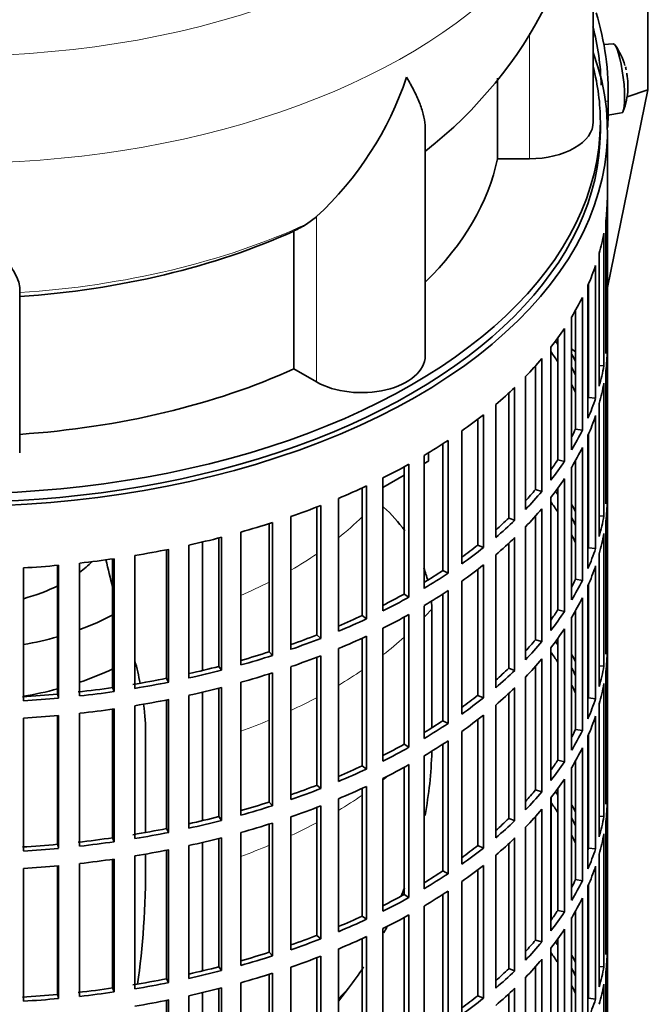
# Model space of a CAD drawing. Header units: millimetres. Extents: x 166 to 773, y -1811 to 1651.
# Tile 4 of 20: x 685 to 773, y -1700 to -1561. Entities that reach past the tile are written whole.
import ezdxf

# ---------------------------------------------------------------- set-up
doc = ezdxf.new("R2010")
doc.units = ezdxf.units.MM
for name, color, linetype in [('M5X8_UNI7687', 7, 'Continuous'), ('VSI134_DIFFUSORE', 7, 'Continuous'), ('VSI134_FILTRO_A', 7, 'Continuous'), ('VSI134_GIUNTO_8×', 7, 'Continuous'), ('VSI134_SUPPORTO_', 7, 'Continuous'), ('VSI134_TERMINALE', 7, 'Continuous')]:
    doc.layers.add(name, color=color, linetype=linetype)

# ---------------------------------------------------------------- blocks, each defined once
blk = doc.blocks.new('SE4')
at = {"layer": 'M5X8_UNI7687', "color": 7, "linetype": 'Continuous', "lineweight": 35}
for p, q in [((768.38, -1564.45), (767.08, -1564.58)), ((767.65, -1574.53), (769.58, -1574.24))]:
    blk.add_line(p, q, dxfattribs=at)
for centre, radius, start, end in [((760.47, -1570.39), 10, 16.6957, 35.0127), ((760.47, -1570.39), 10, 12.8882, 13.5278), ((1136.57, -1513.84), 370.34, 188.5064, 188.6141), ((760.47, -1570.39), 10, 338.98, 357.2751)]:
    blk.add_arc(centre, radius, start, end, dxfattribs=at)
for centre, major_axis, ratio, start_param, end_param in [((768.98, -1569.35), (0.6, -4.89), 0.169759, 0.004788, 3.136805), ((760.45, -1570.3), (-9.78, -2.08), 0.810411, 3.163117, 3.206609), ((760.48, -1570.52), (-9.94, -1.06), 0.589949, 3.053564, 3.168123), ((761.99, -1568.4), (7.36, -5.62), 0.747167, 0.443437, 0.593129)]:
    blk.add_ellipse(centre, major_axis=major_axis, ratio=ratio, start_param=start_param, end_param=end_param, dxfattribs=at)
at = {"layer": 'VSI134_DIFFUSORE', "color": 7, "linetype": 'Continuous', "lineweight": 35}
for p, q in [((765.57, -1575.51), (765.57, -1532.45)), ((752.04, -1569.34), (752.04, -1580.7)), ((741.84, -1608.57), (741.84, -1576.43)), ((752.04, -1580.7), (756.57, -1580.7)), ((726.48, -1588.9), (725.06, -1589.95)), ((723.28, -1590.92), (723.28, -1610.4)), ((684.57, -1622.27), (684.57, -1598.92)), ((723.28, -1610.4), (726.48, -1612.25))]:
    blk.add_line(p, q, dxfattribs=at)
at = {"layer": 'VSI134_DIFFUSORE', "color": 4, "linetype": 'Continuous', "lineweight": 9}
for p, q in [((756.57, -1580.7), (756.57, -1562.97)), ((726.48, -1612.25), (726.48, -1588.9))]:
    blk.add_line(p, q, dxfattribs=at)
at = {"layer": 'VSI134_DIFFUSORE', "color": 7, "linetype": 'Continuous', "lineweight": 35}
for centre, radius, start, end in [((704.41, -1531.32), 61.11, 307.8577, 358.9405), ((693.98, -1553.94), 47.73, 312.9143, 341.3628), ((717.15, -1577.56), 14.7, 294.6434, 302.5491)]:
    blk.add_arc(centre, radius, start, end, dxfattribs=at)
at = {"layer": 'VSI134_DIFFUSORE', "color": 4, "linetype": 'Continuous', "lineweight": 9}
for centre, major_axis, start_param, end_param in [((675.57, -1516.73), (85.67, 0), 2.813532, 6.283185), ((675.57, -1529.49), (-89.83, 0), 0, 3.209014), ((675.57, -1554.03), (79.5, 0), 4.82584, 5.384336)]:
    blk.add_ellipse(centre, major_axis=major_axis, ratio=0.57735, start_param=start_param, end_param=end_param, dxfattribs=at)
at = {"layer": 'VSI134_DIFFUSORE', "color": 7, "linetype": 'Continuous', "lineweight": 35}
for centre, major_axis, start_param, end_param in [((756.57, -1575.51), (-9, 0), 1.570796, 3.141593), ((675.57, -1575.51), (77, 0), 5.749077, 6.166034), ((675.57, -1556.03), (77, 0), 4.82954, 5.380636), ((732.84, -1608.57), (-9, 0), 0.785398, 3.141593), ((675.57, -1575.51), (77, 0), 4.82954, 5.380636)]:
    blk.add_ellipse(centre, major_axis=major_axis, ratio=0.57735, start_param=start_param, end_param=end_param, dxfattribs=at)
for points, knots in [([(741.84, -1576.45), (741.84, -1576.29), (741.84, -1576.13), (741.79, -1575.47), (741.7, -1574.96), (741.43, -1573.9), (741.25, -1573.35), (740.8, -1572.22), (740.53, -1571.64), (740.08, -1570.75), (739.92, -1570.45), (739.66, -1569.98), (739.57, -1569.83), (739.39, -1569.51), (739.3, -1569.36), (739.21, -1569.2)], [0.4604904, 0.4604904, 0.4604904, 0.4604904, 0.5, 0.5, 0.625, 0.625, 0.75, 0.75, 0.875, 0.875, 0.9375, 0.9375, 0.96875, 0.96875, 1, 1, 1, 1]), ([(684.57, -1598.92), (684.57, -1598.6), (684.48, -1598.24), (684.16, -1597.45), (683.94, -1597.01), (683.53, -1596.29), (683.38, -1596.04), (683.06, -1595.52), (682.89, -1595.26), (682.35, -1594.44), (681.95, -1593.86), (681.1, -1592.64), (680.65, -1591.99), (679.71, -1590.64), (679.21, -1589.93), (678.2, -1588.45), (677.68, -1587.69), (676.89, -1586.49), (676.63, -1586.09), (676.23, -1585.47), (676.1, -1585.26), (675.83, -1584.84), (675.7, -1584.63), (675.57, -1584.42)], [0, 0, 0, 0, 0.125, 0.125, 0.25, 0.25, 0.3125, 0.3125, 0.375, 0.375, 0.5, 0.5, 0.625, 0.625, 0.75, 0.75, 0.875, 0.875, 0.9375, 0.9375, 0.96875, 0.96875, 1, 1, 1, 1])]:
    blk.add_open_spline(points, degree=3, knots=knots, dxfattribs=at)
at = {"layer": 'VSI134_FILTRO_A', "color": 7, "linetype": 'Continuous', "lineweight": 35}
for p, q in [((767.57, -1740.85), (767.57, -1576.73)), ((767.55, -1586.59), (767.55, -1605.37)), ((767.34, -1589.47), (767.34, -1608.25)), ((767.07, -1591.21), (767.07, -1609.99)), ((766.42, -1594.07), (766.42, -1612.85)), ((765.89, -1595.79), (765.89, -1614.57)), ((764.81, -1598.61), (764.81, -1617.39)), ((764.92, -1598.37), (764.92, -1614.45)), ((764.03, -1600.3), (764.03, -1619.08)), ((762.52, -1603.05), (762.52, -1621.83)), ((763.07, -1602.11), (763.07, -1618.91)), ((761.49, -1604.7), (761.49, -1623.48)), ((767.34, -1605.36), (767.55, -1605.37)), ((760.56, -1606.04), (760.56, -1623.26)), ((759.57, -1607.36), (759.57, -1626.14)), ((767.55, -1607.81), (767.55, -1626.59)), ((757.41, -1609.97), (757.41, -1627.46)), ((758.29, -1608.95), (758.29, -1627.73)), ((766.42, -1609.94), (767.07, -1609.99)), ((767.34, -1610.7), (767.34, -1629.48)), ((755.99, -1611.51), (755.99, -1630.29)), ((767.07, -1612.44), (767.07, -1631.22)), ((753.63, -1613.82), (753.63, -1631.49)), ((754.47, -1613.02), (754.47, -1631.8)), ((751.79, -1615.46), (751.79, -1634.24)), ((764.92, -1614.45), (765.89, -1614.57)), ((766.42, -1615.3), (766.42, -1634.08)), ((750.05, -1616.89), (750.05, -1635.67)), ((765.89, -1617.02), (765.89, -1635.8)), ((749.26, -1617.51), (749.26, -1635.32)), ((747.01, -1619.18), (747.01, -1637.96)), ((763.07, -1618.91), (764.03, -1619.08)), ((764.92, -1619.6), (764.92, -1635.68)), ((744.32, -1621), (744.32, -1638.91)), ((745.06, -1620.52), (745.06, -1639.3)), ((764.81, -1619.84), (764.81, -1638.62)), ((764.03, -1621.53), (764.03, -1640.31)), ((739.54, -1623.88), (739.54, -1642.66)), ((741.68, -1622.65), (741.68, -1641.43)), ((760.56, -1623.26), (761.49, -1623.48)), ((763.07, -1623.34), (763.07, -1640.14)), ((738.86, -1624.26), (738.86, -1642.24)), ((762.52, -1624.28), (762.52, -1643.06)), ((735.85, -1625.83), (735.85, -1644.61)), ((761.49, -1625.93), (761.49, -1644.71)), ((767.34, -1626.59), (767.55, -1626.59)), ((732.93, -1627.24), (732.93, -1645.28)), ((733.53, -1626.96), (733.53, -1645.74)), ((757.41, -1627.46), (758.29, -1627.73)), ((760.56, -1627.27), (760.56, -1644.48)), ((729.57, -1628.71), (729.57, -1647.49)), ((759.57, -1628.59), (759.57, -1647.37)), ((767.55, -1629.04), (767.55, -1647.82)), ((726.55, -1629.93), (726.55, -1648.01)), ((727.09, -1629.72), (727.09, -1648.5)), ((758.29, -1630.18), (758.29, -1648.96)), ((719.79, -1632.29), (719.79, -1650.41)), ((720.25, -1632.14), (720.25, -1650.92)), ((722.87, -1631.27), (722.87, -1650.05)), ((753.63, -1631.49), (754.47, -1631.8)), ((757.41, -1631.2), (757.41, -1648.69)), ((766.42, -1631.17), (767.07, -1631.22)), ((767.34, -1631.93), (767.34, -1650.71)), ((715.81, -1633.48), (715.81, -1652.25)), ((755.99, -1632.74), (755.99, -1651.52)), ((767.07, -1633.67), (767.07, -1652.45)), ((712.69, -1634.31), (712.69, -1652.46)), ((713.07, -1634.21), (713.07, -1652.99)), ((753.63, -1635.05), (753.63, -1652.72)), ((754.47, -1634.25), (754.47, -1653.03)), ((705.3, -1635.98), (705.3, -1654.15)), ((705.6, -1635.92), (705.6, -1654.7)), ((708.45, -1635.32), (708.45, -1654.1)), ((749.26, -1635.32), (750.05, -1635.67)), ((764.92, -1635.68), (765.89, -1635.8)), ((693.03, -1637.86), (693.03, -1656.64)), ((697.69, -1637.27), (697.69, -1655.45)), ((697.91, -1637.24), (697.91, -1656.02)), ((700.84, -1636.78), (700.84, -1655.56)), ((751.79, -1636.69), (751.79, -1655.47)), ((766.42, -1636.53), (766.42, -1655.31)), ((685.09, -1638.54), (685.09, -1657.32)), ((689.92, -1638.18), (689.92, -1656.37)), ((690.05, -1638.17), (690.05, -1656.95)), ((744.32, -1638.91), (745.06, -1639.3)), ((749.26, -1638.74), (749.26, -1656.55)), ((750.05, -1638.12), (750.05, -1656.9)), ((765.89, -1638.25), (765.89, -1657.03)), ((747.01, -1640.41), (747.01, -1659.19)), ((763.07, -1640.14), (764.03, -1640.31)), ((745.06, -1641.75), (745.06, -1660.53)), ((764.81, -1641.07), (764.81, -1659.85)), ((764.92, -1640.83), (764.92, -1656.91)), ((738.86, -1642.24), (739.54, -1642.66)), ((744.32, -1642.23), (744.32, -1660.14)), ((764.03, -1642.76), (764.03, -1661.54)), ((741.68, -1643.88), (741.68, -1662.66)), ((760.56, -1644.48), (761.49, -1644.71)), ((763.07, -1644.57), (763.07, -1661.37)), ((732.93, -1645.28), (733.53, -1645.74)), ((738.86, -1645.49), (738.86, -1663.47)), ((739.54, -1645.11), (739.54, -1663.89)), ((762.52, -1645.51), (762.52, -1664.29)), ((735.85, -1647.06), (735.85, -1665.84)), ((761.49, -1647.16), (761.49, -1665.93)), ((726.55, -1648.01), (727.09, -1648.5)), ((732.93, -1648.47), (732.93, -1666.51)), ((733.53, -1648.19), (733.53, -1666.97)), ((757.41, -1648.69), (758.29, -1648.96)), ((760.56, -1648.49), (760.56, -1665.71)), ((767.34, -1647.82), (767.55, -1647.82)), ((719.79, -1650.41), (720.25, -1650.92)), ((729.57, -1649.94), (729.57, -1668.72)), ((759.57, -1649.82), (759.57, -1668.6)), ((767.55, -1650.27), (767.55, -1669.05)), ((726.55, -1651.15), (726.55, -1669.24)), ((727.09, -1650.95), (727.09, -1669.73)), ((758.29, -1651.41), (758.29, -1670.19)), ((712.69, -1652.46), (713.07, -1652.99)), ((722.87, -1652.5), (722.87, -1671.28)), ((753.63, -1652.72), (754.47, -1653.03)), ((757.41, -1652.43), (757.41, -1669.92)), ((766.42, -1652.4), (767.07, -1652.45)), ((767.34, -1653.16), (767.34, -1671.94)), ((705.3, -1654.15), (705.6, -1654.7)), ((719.79, -1653.52), (719.79, -1671.64)), ((720.25, -1653.37), (720.25, -1672.15)), ((755.99, -1653.97), (755.99, -1672.75)), ((697.69, -1655.45), (697.91, -1656.02)), ((712.69, -1655.54), (712.69, -1673.69)), ((713.07, -1655.44), (713.07, -1674.22)), ((715.81, -1654.7), (715.81, -1673.48)), ((754.47, -1655.48), (754.47, -1674.26)), ((767.07, -1654.9), (767.07, -1673.68)), ((689.92, -1656.37), (690.05, -1656.95)), ((705.3, -1657.21), (705.3, -1675.37)), ((705.6, -1657.15), (705.6, -1675.93)), ((708.45, -1656.55), (708.45, -1675.33)), ((749.26, -1656.55), (750.05, -1656.9)), ((753.63, -1656.28), (753.63, -1673.95)), ((764.92, -1656.91), (765.89, -1657.03)), ((697.69, -1658.5), (697.69, -1676.68)), ((697.91, -1658.47), (697.91, -1677.25)), ((700.84, -1658.01), (700.84, -1676.79)), ((751.79, -1657.92), (751.79, -1676.7)), ((766.42, -1657.76), (766.42, -1676.54)), ((685.09, -1659.77), (685.09, -1678.55)), ((689.92, -1659.41), (689.92, -1677.6)), ((690.05, -1659.39), (690.05, -1678.17)), ((693.03, -1659.09), (693.03, -1677.87)), ((744.32, -1660.14), (745.06, -1660.53)), ((749.26, -1659.97), (749.26, -1677.78)), ((750.05, -1659.35), (750.05, -1678.13)), ((765.89, -1659.48), (765.89, -1678.26)), ((763.07, -1661.37), (764.03, -1661.54)), ((747.01, -1661.64), (747.01, -1680.42)), ((764.81, -1662.3), (764.81, -1681.08)), ((764.92, -1662.05), (764.92, -1678.14)), ((738.86, -1663.47), (739.54, -1663.89)), ((744.32, -1663.46), (744.32, -1681.37)), ((745.06, -1662.98), (745.06, -1681.76)), ((764.03, -1663.99), (764.03, -1682.77)), ((741.68, -1665.11), (741.68, -1683.88)), ((760.56, -1665.71), (761.49, -1665.93)), ((732.93, -1666.51), (733.53, -1666.97)), ((738.86, -1666.72), (738.86, -1684.7)), ((739.54, -1666.34), (739.54, -1685.12)), ((762.52, -1666.74), (762.52, -1685.52)), ((763.07, -1665.79), (763.07, -1682.59)), ((735.85, -1668.29), (735.85, -1687.07)), ((761.49, -1668.38), (761.49, -1687.16)), ((726.55, -1669.24), (727.09, -1669.73)), ((732.93, -1669.7), (732.93, -1687.74)), ((733.53, -1669.42), (733.53, -1688.19)), ((757.41, -1669.92), (758.29, -1670.19)), ((760.56, -1669.72), (760.56, -1686.94)), ((767.34, -1669.05), (767.55, -1669.05)), ((729.57, -1671.17), (729.57, -1689.95)), ((759.57, -1671.05), (759.57, -1689.83)), ((719.79, -1671.64), (720.25, -1672.15)), ((726.55, -1672.38), (726.55, -1690.47)), ((727.09, -1672.18), (727.09, -1690.95)), ((758.29, -1672.64), (758.29, -1691.41)), ((767.55, -1671.5), (767.55, -1690.28)), ((712.69, -1673.69), (713.07, -1674.22)), ((722.87, -1673.73), (722.87, -1692.51)), ((753.63, -1673.95), (754.47, -1674.26)), ((757.41, -1673.66), (757.41, -1691.15)), ((766.42, -1673.63), (767.07, -1673.68)), ((705.3, -1675.37), (705.6, -1675.93)), ((719.79, -1674.75), (719.79, -1692.87)), ((720.25, -1674.6), (720.25, -1693.38)), ((755.99, -1675.2), (755.99, -1693.98)), ((767.34, -1674.39), (767.34, -1693.16)), ((697.69, -1676.68), (697.91, -1677.25)), ((712.69, -1676.77), (712.69, -1694.92)), ((713.07, -1676.67), (713.07, -1695.45)), ((715.81, -1675.93), (715.81, -1694.71)), ((754.47, -1676.71), (754.47, -1695.49)), ((767.07, -1676.13), (767.07, -1694.91)), ((689.92, -1677.6), (690.05, -1678.17)), ((708.45, -1677.78), (708.45, -1696.56)), ((749.26, -1677.78), (750.05, -1678.13)), ((753.63, -1677.51), (753.63, -1695.18)), ((764.92, -1678.14), (765.89, -1678.26)), ((700.84, -1679.24), (700.84, -1698.02)), ((705.3, -1678.43), (705.3, -1696.6)), ((705.6, -1678.37), (705.6, -1697.15)), ((751.79, -1679.14), (751.79, -1697.92)), ((766.42, -1678.99), (766.42, -1697.77)), ((685.09, -1681), (685.09, -1699.78)), ((689.92, -1680.64), (689.92, -1698.83)), ((690.05, -1680.62), (690.05, -1699.4)), ((693.03, -1680.32), (693.03, -1699.1)), ((697.69, -1679.73), (697.69, -1697.91)), ((697.91, -1679.7), (697.91, -1698.47)), ((750.05, -1680.58), (750.05, -1699.36)), ((765.89, -1680.71), (765.89, -1699.49)), ((744.32, -1681.37), (745.06, -1681.76)), ((749.26, -1681.2), (749.26, -1699)), ((747.01, -1682.87), (747.01, -1701.65)), ((763.07, -1682.59), (764.03, -1682.77)), ((764.81, -1683.53), (764.81, -1702.31)), ((764.92, -1683.28), (764.92, -1699.36)), ((738.86, -1684.7), (739.54, -1685.12)), ((744.32, -1684.69), (744.32, -1702.6)), ((745.06, -1684.21), (745.06, -1702.99)), ((764.03, -1685.22), (764.03, -1704)), ((741.68, -1686.33), (741.68, -1705.11)), ((732.93, -1687.74), (733.53, -1688.19)), ((738.86, -1687.94), (738.86, -1705.92)), ((739.54, -1687.57), (739.54, -1706.35)), ((760.56, -1686.94), (761.49, -1687.16)), ((762.52, -1687.97), (762.52, -1706.75)), ((763.07, -1687.02), (763.07, -1703.82)), ((726.55, -1690.47), (727.09, -1690.95)), ((733.53, -1690.64), (733.53, -1709.42)), ((735.85, -1689.52), (735.85, -1708.3)), ((761.49, -1689.61), (761.49, -1708.39)), ((767.34, -1690.28), (767.55, -1690.28)), ((732.93, -1690.93), (732.93, -1708.97)), ((757.41, -1691.15), (758.29, -1691.41)), ((760.56, -1690.95), (760.56, -1708.17)), ((719.79, -1692.87), (720.25, -1693.38)), ((727.09, -1693.4), (727.09, -1712.18)), ((729.57, -1692.4), (729.57, -1711.18)), ((759.57, -1692.28), (759.57, -1711.06)), ((767.55, -1692.73), (767.55, -1711.51)), ((712.69, -1694.92), (713.07, -1695.45)), ((722.87, -1694.96), (722.87, -1713.73)), ((726.55, -1693.61), (726.55, -1711.7)), ((757.41, -1694.89), (757.41, -1712.38)), ((758.29, -1693.86), (758.29, -1712.64)), ((766.42, -1694.86), (767.07, -1694.91)), ((719.79, -1695.98), (719.79, -1714.1)), ((720.25, -1695.83), (720.25, -1714.61)), ((753.63, -1695.18), (754.47, -1695.49)), ((767.34, -1695.61), (767.34, -1714.39)), ((705.3, -1696.6), (705.6, -1697.15)), ((715.81, -1697.16), (715.81, -1715.94)), ((755.99, -1696.43), (755.99, -1715.2)), ((767.07, -1697.36), (767.07, -1716.14)), ((689.92, -1698.83), (690.05, -1699.4)), ((697.69, -1697.91), (697.91, -1698.47)), ((708.45, -1699.01), (708.45, -1717.79)), ((712.69, -1698), (712.69, -1716.15)), ((713.07, -1697.9), (713.07, -1716.68)), ((749.26, -1699), (750.05, -1699.36)), ((753.63, -1698.74), (753.63, -1716.41)), ((754.47, -1697.94), (754.47, -1716.72)), ((705.3, -1699.66), (705.3, -1717.83)), ((705.6, -1699.6), (705.6, -1718.38)), ((764.92, -1699.36), (765.89, -1699.49))]:
    blk.add_line(p, q, dxfattribs=at)
for centre, major_axis, start_param, end_param in [((675.57, -1576.73), (-92, 0), -0.209796, 3.350487), ((675.57, -1576.73), (-91, 0), 0, 3.141593), ((675.57, -1585.71), (92, 0), 6.212375, 6.266729), ((675.57, -1585.71), (92, 0), -0.158077, -0.103722), ((675.57, -1585.71), (92, 0), -0.245343, -0.190989), ((675.57, -1585.71), (92, 0), -0.33261, -0.278255), ((675.57, -1585.71), (92, 0), -0.419876, -0.365522), ((675.57, -1604.49), (92, 0), 6.212375, 6.266729), ((675.57, -1625.72), (91, 0), 0.365223, 0.374965), ((675.57, -1628.17), (91, 0), 0.365223, 0.394539), ((675.57, -1625.72), (92, 0), 0.313806, 0.33261), ((675.57, -1606.94), (92, 0), 6.212375, 6.266729), ((675.57, -1585.71), (92, 0), -0.507143, -0.452788), ((675.57, -1604.49), (92, 0), -0.158077, -0.103722), ((675.57, -1625.72), (91, 0), 0.277957, 0.299174), ((675.57, -1628.17), (91, 0), 0.277957, 0.299174), ((675.57, -1606.94), (92, 0), -0.158077, -0.103722), ((675.57, -1585.71), (92, 0), -0.594409, -0.540055), ((675.57, -1604.49), (92, 0), -0.245343, -0.190989), ((675.57, -1585.71), (92, 0), -0.681676, -0.627321), ((675.57, -1606.94), (92, 0), -0.245343, -0.190989), ((675.57, -1604.49), (91, 0), -0.299174, -0.277957), ((675.57, -1604.49), (92, 0), -0.33261, -0.278255), ((675.57, -1585.71), (92, 0), -0.768942, -0.714588), ((675.57, -1606.94), (92, 0), -0.33261, -0.278255), ((675.57, -1585.71), (92, 0), -0.856209, -0.801854), ((675.57, -1604.49), (91, 0), -0.394539, -0.365223), ((675.57, -1604.49), (92, 0), -0.419876, -0.365522), ((675.57, -1606.94), (92, 0), -0.419876, -0.365522), ((675.57, -1625.72), (92, 0), 6.212375, 6.266729), ((675.57, -1585.71), (92, 0), -0.943475, -0.889121), ((675.57, -1604.49), (91, 0), -0.486998, -0.45249), ((675.57, -1604.49), (92, 0), -0.507143, -0.452788), ((675.57, -1646.95), (91, 0), 0.365223, 0.374965), ((675.57, -1649.4), (91, 0), 0.365223, 0.394539), ((675.57, -1628.17), (92, 0), 6.212375, 6.266729), ((675.57, -1585.71), (92, 0), -1.030742, -0.976387), ((675.57, -1606.94), (92, 0), -0.507143, -0.452788), ((675.57, -1646.95), (92, 0), 0.313806, 0.33261), ((675.57, -1585.71), (92, 0), -1.118008, -1.063654), ((675.57, -1604.49), (91, 0), -0.577951, -0.539756), ((675.57, -1604.49), (92, 0), -0.594409, -0.540055), ((675.57, -1646.95), (91, 0), 0.277957, 0.299174), ((675.57, -1625.72), (92, 0), -0.158077, -0.103722), ((675.57, -1628.17), (92, 0), -0.158077, -0.103722), ((675.57, -1585.71), (92, 0), -1.205275, -1.15092), ((675.57, -1606.94), (92, 0), -0.594409, -0.540055), ((675.57, -1649.4), (91, 0), 0.277957, 0.299174), ((675.57, -1585.71), (92, 0), -1.292541, -1.238186), ((675.57, -1604.49), (91, 0), -0.668018, -0.627022), ((675.57, -1604.49), (92, 0), -0.681676, -0.627321), ((675.57, -1625.72), (92, 0), -0.245343, -0.190989), ((675.57, -1585.71), (92, 0), -1.379807, -1.325453), ((675.57, -1585.71), (92, 0), -1.467074, -1.412719), ((675.57, -1604.49), (91, 0), -0.757518, -0.714289), ((675.57, -1604.49), (92, 0), -0.768942, -0.714588), ((675.57, -1606.94), (92, 0), -0.681676, -0.627321), ((675.57, -1628.17), (92, 0), -0.245343, -0.190989), ((675.57, -1625.72), (91, 0), -0.299174, -0.277957), ((675.57, -1625.72), (92, 0), -0.33261, -0.278255), ((675.57, -1606.94), (92, 0), -0.768942, -0.714588), ((675.57, -1604.49), (91, 0), -0.846635, -0.801555), ((675.57, -1604.49), (92, 0), -0.856209, -0.801854), ((675.57, -1628.17), (92, 0), -0.33261, -0.278255), ((675.57, -1625.72), (91, 0), -0.394539, -0.365223), ((675.57, -1625.72), (92, 0), -0.419876, -0.365522), ((675.57, -1604.49), (91, 0), -0.935485, -0.888822), ((675.57, -1604.49), (92, 0), -0.943475, -0.889121), ((675.57, -1606.94), (92, 0), -0.856209, -0.801854), ((675.57, -1628.17), (92, 0), -0.419876, -0.365522), ((675.57, -1604.49), (91, 0), -1.024141, -0.976088), ((675.57, -1604.49), (92, 0), -1.030742, -0.976387), ((675.57, -1606.94), (92, 0), -0.943475, -0.889121), ((675.57, -1625.72), (91, 0), -0.486998, -0.45249), ((675.57, -1625.72), (92, 0), -0.507143, -0.452788), ((675.57, -1668.18), (91, 0), 0.365223, 0.374965), ((675.57, -1646.95), (92, 0), 6.212375, 6.266729), ((675.57, -1604.49), (91, 0), -1.112655, -1.063355), ((675.57, -1670.63), (91, 0), 0.365223, 0.394539), ((675.57, -1649.4), (92, 0), 6.212375, 6.266729), ((675.57, -1604.49), (92, 0), -1.118008, -1.063654), ((675.57, -1606.94), (92, 0), -1.030742, -0.976387), ((675.57, -1628.17), (92, 0), -0.507143, -0.452788), ((675.57, -1668.18), (92, 0), 0.313806, 0.33261), ((675.57, -1604.49), (91, 0), -1.201065, -1.150621), ((675.57, -1604.49), (92, 0), -1.205275, -1.15092), ((675.57, -1625.72), (91, 0), -0.577951, -0.539756), ((675.57, -1625.72), (92, 0), -0.594409, -0.540055), ((675.57, -1668.18), (91, 0), 0.277957, 0.299174), ((675.57, -1646.95), (92, 0), -0.158077, -0.103722), ((675.57, -1604.49), (91, 0), -1.29284, -1.237888), ((675.57, -1606.94), (92, 0), -1.118008, -1.063654), ((675.57, -1604.49), (91, 0), -1.380106, -1.325154), ((675.57, -1604.49), (92, 0), -1.292541, -1.238186), ((675.57, -1606.94), (92, 0), -1.205275, -1.15092), ((675.57, -1628.17), (92, 0), -0.594409, -0.540055), ((675.57, -1670.63), (91, 0), 0.277957, 0.299174), ((675.57, -1649.4), (92, 0), -0.158077, -0.103722), ((675.57, -1604.49), (91, 0), -1.467373, -1.412421), ((675.57, -1604.49), (92, 0), -1.467074, -1.412719), ((675.57, -1604.49), (92, 0), -1.379807, -1.325453), ((675.57, -1606.94), (92, 0), -1.292541, -1.238186), ((675.57, -1625.72), (91, 0), -0.668018, -0.627022), ((675.57, -1625.72), (92, 0), -0.681676, -0.627321), ((675.57, -1646.95), (92, 0), -0.245343, -0.190989), ((675.57, -1606.94), (92, 0), -1.379807, -1.325453), ((675.57, -1606.94), (92, 0), -1.467074, -1.412719), ((675.57, -1625.72), (91, 0), -0.757518, -0.714289), ((675.57, -1628.17), (92, 0), -0.681676, -0.627321), ((675.57, -1649.4), (92, 0), -0.245343, -0.190989), ((675.57, -1625.72), (92, 0), -0.768942, -0.714588), ((675.57, -1646.95), (91, 0), -0.299174, -0.277957), ((675.57, -1646.95), (92, 0), -0.33261, -0.278255), ((675.57, -1625.72), (91, 0), -0.846635, -0.801555), ((675.57, -1625.72), (92, 0), -0.856209, -0.801854), ((675.57, -1628.17), (92, 0), -0.768942, -0.714588), ((675.57, -1649.4), (92, 0), -0.33261, -0.278255), ((675.57, -1646.95), (91, 0), -0.394539, -0.365223), ((675.57, -1625.72), (91, 0), -0.935485, -0.888822), ((675.57, -1625.72), (92, 0), -0.943475, -0.889121), ((675.57, -1628.17), (92, 0), -0.856209, -0.801854), ((675.57, -1646.95), (92, 0), -0.419876, -0.365522), ((675.57, -1649.4), (92, 0), -0.419876, -0.365522), ((675.57, -1625.72), (91, 0), -1.024141, -0.976088), ((675.57, -1625.72), (92, 0), -1.030742, -0.976387), ((675.57, -1628.17), (92, 0), -0.943475, -0.889121), ((675.57, -1646.95), (91, 0), -0.486998, -0.45249), ((675.57, -1668.18), (92, 0), 6.212375, 6.266729), ((675.57, -1646.95), (92, 0), -0.507143, -0.452788), ((675.57, -1689.41), (91, 0), 0.365223, 0.374965), ((675.57, -1625.72), (91, 0), -1.112655, -1.063355), ((675.57, -1625.72), (92, 0), -1.118008, -1.063654), ((675.57, -1628.17), (92, 0), -1.030742, -0.976387), ((675.57, -1649.4), (92, 0), -0.507143, -0.452788), ((675.57, -1691.86), (91, 0), 0.365223, 0.394539), ((675.57, -1689.41), (92, 0), 0.313806, 0.33261), ((675.57, -1670.63), (92, 0), 6.212375, 6.266729), ((675.57, -1625.72), (91, 0), -1.201065, -1.150621), ((675.57, -1646.95), (91, 0), -0.577951, -0.539756), ((675.57, -1689.41), (91, 0), 0.277957, 0.299174), ((675.57, -1668.18), (92, 0), -0.158077, -0.103722), ((675.57, -1625.72), (91, 0), -1.29284, -1.237888), ((675.57, -1625.72), (92, 0), -1.205275, -1.15092), ((675.57, -1628.17), (92, 0), -1.118008, -1.063654), ((675.57, -1646.95), (92, 0), -0.594409, -0.540055), ((675.57, -1625.72), (91, 0), -1.380106, -1.325154), ((675.57, -1625.72), (92, 0), -1.292541, -1.238186), ((675.57, -1628.17), (92, 0), -1.205275, -1.15092), ((675.57, -1649.4), (92, 0), -0.594409, -0.540055), ((675.57, -1691.86), (91, 0), 0.277957, 0.299174), ((675.57, -1689.41), (92, 0), 0.240575, 0.245343), ((675.57, -1670.63), (92, 0), -0.158077, -0.103722), ((675.57, -1625.72), (91, 0), -1.467373, -1.412421), ((675.57, -1625.72), (92, 0), -1.467074, -1.412719), ((675.57, -1625.72), (92, 0), -1.379807, -1.325453), ((675.57, -1646.95), (91, 0), -0.668018, -0.627022), ((675.57, -1646.95), (92, 0), -0.681676, -0.627321), ((675.57, -1668.18), (91, 0), -0.196715, -0.19069), ((675.57, -1668.18), (92, 0), -0.245343, -0.190989), ((675.57, -1628.17), (92, 0), -1.292541, -1.238186), ((675.57, -1628.17), (92, 0), -1.467074, -1.412719), ((675.57, -1628.17), (92, 0), -1.379807, -1.325453), ((675.57, -1649.4), (92, 0), -0.681676, -0.627321), ((675.57, -1670.63), (92, 0), -0.245343, -0.190989), ((675.57, -1646.95), (91, 0), -0.757518, -0.714289), ((675.57, -1646.95), (92, 0), -0.768942, -0.714588), ((675.57, -1668.18), (91, 0), -0.299174, -0.277957), ((675.57, -1668.18), (92, 0), -0.33261, -0.278255), ((675.57, -1646.95), (91, 0), -0.846635, -0.801555), ((675.57, -1646.95), (92, 0), -0.856209, -0.801854), ((675.57, -1649.4), (92, 0), -0.768942, -0.714588), ((675.57, -1670.63), (92, 0), -0.33261, -0.278255), ((675.57, -1646.95), (91, 0), -0.935485, -0.888822), ((675.57, -1649.4), (92, 0), -0.856209, -0.801854), ((675.57, -1668.18), (91, 0), -0.394539, -0.365223), ((675.57, -1668.18), (92, 0), -0.419876, -0.365522), ((675.57, -1646.95), (92, 0), -0.943475, -0.889121), ((675.57, -1646.95), (91, 0), -1.024141, -0.976088), ((675.57, -1649.4), (92, 0), -0.943475, -0.889121), ((675.57, -1670.63), (92, 0), -0.419876, -0.365522), ((675.57, -1689.41), (92, 0), 6.212375, 6.266729), ((675.57, -1646.95), (92, 0), -1.030742, -0.976387), ((675.57, -1668.18), (91, 0), -0.486998, -0.45249), ((675.57, -1668.18), (92, 0), -0.507143, -0.452788), ((675.57, -1710.64), (91, 0), 0.365223, 0.374965), ((675.57, -1646.95), (91, 0), -1.112655, -1.063355), ((675.57, -1646.95), (92, 0), -1.118008, -1.063654), ((675.57, -1649.4), (92, 0), -1.030742, -0.976387), ((675.57, -1713.09), (91, 0), 0.365223, 0.394539), ((675.57, -1710.64), (92, 0), 0.313806, 0.33261), ((675.57, -1691.86), (92, 0), 6.212375, 6.266729), ((675.57, -1646.95), (91, 0), -1.201065, -1.150621), ((675.57, -1670.63), (92, 0), -0.507143, -0.452788), ((675.57, -1689.41), (92, 0), -0.158077, -0.103722), ((675.57, -1646.95), (92, 0), -1.205275, -1.15092), ((675.57, -1649.4), (92, 0), -1.118008, -1.063654), ((675.57, -1668.18), (91, 0), -0.577951, -0.539756), ((675.57, -1668.18), (92, 0), -0.594409, -0.540055), ((675.57, -1710.64), (91, 0), 0.277957, 0.299174), ((675.57, -1646.95), (91, 0), -1.29284, -1.237888), ((675.57, -1646.95), (92, 0), -1.292541, -1.238186), ((675.57, -1713.09), (91, 0), 0.277957, 0.299174), ((675.57, -1691.86), (92, 0), -0.158077, -0.103722), ((675.57, -1646.95), (91, 0), -1.467373, -1.412421), ((675.57, -1646.95), (91, 0), -1.380106, -1.325154), ((675.57, -1646.95), (92, 0), -1.379807, -1.325453), ((675.57, -1649.4), (92, 0), -1.205275, -1.15092), ((675.57, -1668.18), (91, 0), -0.668018, -0.627022), ((675.57, -1670.63), (92, 0), -0.594409, -0.540055), ((675.57, -1646.95), (92, 0), -1.467074, -1.412719), ((675.57, -1649.4), (92, 0), -1.292541, -1.238186), ((675.57, -1668.18), (92, 0), -0.681676, -0.627321), ((675.57, -1689.41), (92, 0), -0.245343, -0.190989)]:
    blk.add_ellipse(centre, major_axis=major_axis, ratio=0.57735, start_param=start_param, end_param=end_param, dxfattribs=at)
at = {"layer": 'VSI134_GIUNTO_8×', "color": 7, "linetype": 'Continuous', "lineweight": 35}
for centre, major_axis, start_param, end_param in [((675.57, -1631.44), (-22, 0), -3.795301, -3.653859), ((675.57, -1631.44), (-22, 0), 2.018583, 2.287896), ((675.57, -1631.44), (-32.5, 0), -4.14508, -3.963396), ((675.57, -1631.44), (-32.5, 0), -4.414934, -4.255007), ((675.57, -1637.53), (-34.5, 0), -4.181601, -4.016029), ((675.57, -1637.53), (-34.5, 0), -4.432658, -4.283346)]:
    blk.add_ellipse(centre, major_axis=major_axis, ratio=0.57735, start_param=start_param, end_param=end_param, dxfattribs=at)
at = {"layer": 'VSI134_SUPPORTO_', "color": 7, "linetype": 'Continuous', "lineweight": 35}
for p, q in [((766.57, -1576.73), (766.57, -1575.51)), ((742.32, -1623.43), (742.32, -1622.26)), ((742.32, -1623.43), (741.68, -1623.8)), ((738.86, -1625.43), (735.85, -1627.17)), ((710.39, -1634.88), (710.39, -1653.03)), ((742.79, -1661.13), (742.79, -1644.29)), ((710.39, -1656.1), (710.39, -1674.26)), ((702.35, -1675.93), (702.35, -1662.06)), ((759.64, -1670.97), (759.64, -1688.28)), ((710.39, -1677.33), (710.39, -1695.49)), ((702.35, -1680.11), (702.35, -1678.98)), ((710.39, -1698.56), (710.39, -1716.72)), ((729.57, -1699.78), (731, -1697.94))]:
    blk.add_line(p, q, dxfattribs=at)
for centre, radius, start, end in [((721.92, -1645.42), 20.9, 35.4329, 47.7987), ((721.92, -1645.42), 20.9, 14.0259, 19.2298), ((721.92, -1645.42), 20.9, 3.1007, 5.7566), ((684.59, -1662.81), 58.21, 349.4038, 358.3179), ((684.59, -1662.81), 58.21, 337.6143, 338.8982), ((684.59, -1662.81), 58.21, 332.0207, 332.8941), ((684.59, -1662.81), 58.21, 322.877, 326.4969)]:
    blk.add_arc(centre, radius, start, end, dxfattribs=at)
for centre, major_axis, ratio, start_param, end_param in [((675.57, -1575.51), (91, 0), 0.57735, 2.993207, 6.283185), ((675.57, -1575.51), (91, 0), 0.57735, 0, 0.148386), ((707.71, -1636.27), (-8.14, 34.04), 0.31246, 1.529366, 1.643573), ((696.61, -1654.06), (3.49, -14.59), 0.31246, 1.44286, 1.661698), ((696.61, -1654.06), (3.49, -14.59), 0.31246, 0.917533, 1.237075), ((667.91, -1632.11), (20.93, -87.53), 0.31246, 0.65805, 0.917533)]:
    blk.add_ellipse(centre, major_axis=major_axis, ratio=ratio, start_param=start_param, end_param=end_param, dxfattribs=at)
at = {"layer": 'VSI134_SUPPORTO_', "color": 4, "linetype": 'Continuous', "lineweight": 9}
for centre, major_axis, start_param, end_param in [((675.57, -1611.79), (66.6, 0), -0.625209, -0.533057), ((675.57, -1611.79), (66.6, 0), -0.780897, -0.698932), ((675.57, -1611.79), (66.6, 0), -0.921885, -0.844673), ((675.57, -1625.09), (75, 0), -0.491682, -0.459415), ((675.57, -1625.09), (75, 0), -0.63707, -0.566131), ((675.57, -1625.09), (75, 0), -0.766956, -0.70007), ((675.57, -1625.09), (75, 0), -0.888301, -0.823319), ((675.57, -1625.09), (75, 0), -1.004352, -0.94022), ((675.57, -1642.77), (75, 0), -0.63707, -0.618187), ((675.57, -1642.77), (75, 0), -0.766956, -0.70007), ((675.57, -1642.77), (75, 0), -0.888301, -0.823319), ((675.57, -1642.77), (75, 0), -1.004352, -0.94022), ((675.57, -1681.56), (62.27, 0), -0.521266, -0.473078)]:
    blk.add_ellipse(centre, major_axis=major_axis, ratio=0.57735, start_param=start_param, end_param=end_param, dxfattribs=at)
at = {"layer": 'VSI134_TERMINALE', "color": 7, "linetype": 'Continuous', "lineweight": 35}
for p, q in [((773.28, -1543.42), (773.28, -1570.97)), ((767.57, -1598.89), (773.28, -1570.97)), ((770.35, -1571.94), (773.28, -1570.97)), ((767.67, -1572.55), (767.67, -1574.18)), ((763.07, -1607.98), (762.52, -1607.59))]:
    blk.add_line(p, q, dxfattribs=at)
at = {"layer": 'VSI134_TERMINALE', "color": 4, "linetype": 'Continuous', "lineweight": 9}
for p, q in [((767.28, -1572.58), (767.67, -1572.55)), ((767.67, -1574.18), (767.46, -1574.2))]:
    blk.add_line(p, q, dxfattribs=at)
at = {"layer": 'VSI134_TERMINALE', "color": 7, "linetype": 'Continuous', "lineweight": 35}
for centre, radius, start, end in [((729.05, -1571.41), 38.63, 358.3189, 17.0497), ((729.8, -1571.27), 36.9, 1.5009, 14.5372)]:
    blk.add_arc(centre, radius, start, end, dxfattribs=at)
blk.add_open_spline([(767.67, -1574.18), (767.67, -1574.66), (767.66, -1575.11), (767.63, -1575.72), (767.62, -1575.91), (767.61, -1576.17), (767.6, -1576.25), (767.59, -1576.32)], degree=3, knots=[0, 0, 0, 0, 0.125, 0.125, 0.1875, 0.1875, 0.2147272, 0.2147272, 0.2147272, 0.2147272], dxfattribs=at)

msp = doc.modelspace()

# ---------------------------------------------------------------- block references
msp.add_blockref('SE4', (0, 0))

doc.saveas('drawing.dxf')
